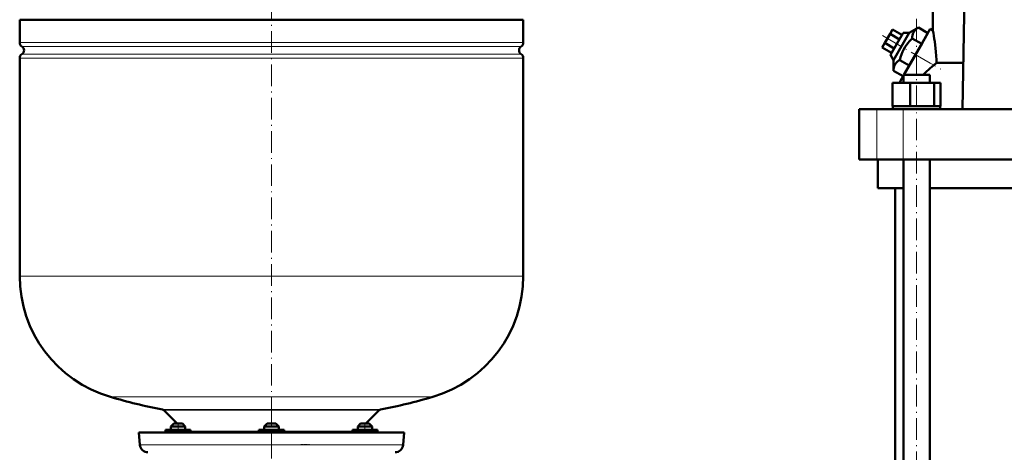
# Model space of a CAD drawing. Extents: x -2073 to 2460, y -1838 to 686.
# Tile 86 of 94: x 1358 to 1905, y -70 to 171. Entities that reach past the tile are written whole.
import ezdxf

# ---------------------------------------------------------------- set-up
doc = ezdxf.new("R2010")
doc.units = 0
doc.linetypes.add('DASHDOT', pattern=[18.5, 12, -3, 0.5, -3])

msp = doc.modelspace()

# ---------------------------------------------------------------- linework, layer by layer
at = {"color": 7, "linetype": 'DASHDOT', "lineweight": 18}
for p, q in [((1497.97, 423.2), (1497.97, -81.09)), ((1856.58, -210.91), (1856.58, 171.89)), ((1837.65, 161.78), (1870.04, 143.08)), ((1497.97, -42.24), (1497.97, -88.03))]:
    msp.add_line(p, q, dxfattribs=at)
at = {"color": 7, "lineweight": 50}
for p, q in [((1865.62, 164.68), (1865.62, 190.74)), ((1882.14, 120.99), (1883.17, 183.99)), ((1637.97, 170.64), (1357.97, 170.64)), ((1357.97, 170.64), (1357.97, 158.02)), ((1637.97, 158.02), (1637.97, 170.64)), ((1843.29, 165.19), (1841.84, 162.69)), ((1848.48, 162.19), (1843.29, 165.19)), ((1857.65, 166.23), (1852.56, 163.25)), ((1855.99, 151.19), (1864.24, 165.48)), ((1862.92, 163.19), (1857.65, 166.23)), ((1865.62, 164.68), (1864.24, 165.48)), ((1841.84, 162.69), (1838.96, 157.69)), ((1847.04, 159.69), (1841.84, 162.69)), ((1849.1, 163.25), (1842.1, 151.13)), ((1843.83, 148.13), (1852.56, 163.25)), ((1852.56, 163.25), (1849.1, 163.25)), ((1859.45, 157.19), (1854.19, 160.23)), ((1862.92, 163.19), (1859.45, 157.19)), ((1838.96, 157.69), (1837.51, 155.19)), ((1842.71, 152.19), (1837.51, 155.19)), ((1844.15, 154.69), (1838.96, 157.69)), ((1859.45, 157.19), (1852.53, 145.19)), ((1357.97, 149.26), (1357.97, 28.14)), ((1637.97, 28.14), (1637.97, 149.26)), ((1842.1, 151.13), (1843.83, 148.13)), ((1843.83, 148.13), (1843.79, 142.23)), ((1852.53, 145.19), (1847.26, 148.23)), ((1849.52, 139.99), (1855.99, 151.19)), ((1867.74, 146.6), (1882.56, 146.6)), ((1849.06, 139.19), (1843.79, 142.23)), ((1847.42, 136.34), (1849.28, 139.57)), ((1849.28, 139.99), (1851.42, 139.99)), ((1849.28, 135.49), (1849.28, 139.99)), ((1851.42, 139.99), (1863.88, 139.99)), ((1863.88, 135.49), (1863.88, 139.99)), ((1843.2, 135.49), (1853, 135.49)), ((1843.2, 122.49), (1843.2, 135.49)), ((1846.93, 135.49), (1847.42, 136.34)), ((1847.42, 135.49), (1847.42, 136.34)), ((1853, 135.49), (1866.38, 135.49)), ((1853, 122.49), (1853, 135.49)), ((1866.38, 135.49), (1869.97, 135.49)), ((1866.38, 122.49), (1866.38, 135.49)), ((1869.97, 122.49), (1869.97, 135.49)), ((1824.62, 120.99), (1834.56, 120.99)), ((1824.62, 92.99), (1824.62, 120.99)), ((1834.56, 120.99), (1849.13, 120.99)), ((1844.21, 122.49), (1843.2, 122.49)), ((1843.38, 122.49), (1843.38, 120.99)), ((1844.21, 122.49), (1851.99, 122.49)), ((1849.13, 120.99), (2011.11, 120.99)), ((1853, 122.49), (1851.99, 122.49)), ((1854.38, 122.49), (1853, 122.49)), ((1854.38, 122.49), (1856.58, 122.49)), ((1856.58, 122.49), (1865, 122.49)), ((1866.38, 122.49), (1865, 122.49)), ((1866.75, 122.49), (1866.38, 122.49)), ((1866.75, 122.49), (1869.78, 122.49)), ((1869.97, 122.49), (1869.6, 122.49)), ((1869.78, 122.49), (1869.78, 120.99)), ((1834.56, 92.99), (1824.62, 92.99)), ((1849.13, 92.99), (1834.56, 92.99)), ((1835.12, 76.99), (1835.12, 92.99)), ((2011.11, 92.99), (1849.13, 92.99)), ((1849.28, -179.01), (1849.28, 92.99)), ((1863.88, -179.01), (1863.88, 92.99)), ((1849.28, 76.99), (1835.12, 76.99)), ((1844.77, 76.99), (1844.77, -179.01)), ((1996.36, 76.99), (1863.88, 76.99)), ((1438.08, -46.47), (1445.47, -53.86)), ((1550.47, -53.86), (1557.86, -46.47)), ((1443.61, -53.86), (1442.01, -55.46)), ((1443.61, -53.86), (1442.01, -55.46)), ((1448.09, -53.86), (1443.61, -53.86)), ((1448.41, -53.86), (1448.09, -53.86)), ((1448.41, -53.86), (1450.01, -55.46)), ((1495.57, -53.86), (1493.97, -55.46)), ((1495.89, -53.86), (1495.57, -53.86)), ((1500.37, -53.86), (1495.89, -53.86)), ((1500.37, -53.86), (1501.97, -55.46)), ((1547.53, -53.86), (1545.93, -55.46)), ((1549.93, -53.86), (1547.53, -53.86)), ((1552.33, -53.86), (1549.93, -53.86)), ((1552.33, -53.86), (1553.93, -55.46)), ((1552.33, -53.86), (1553.93, -55.46)), ((1424.22, -58.86), (1497.97, -58.86)), ((1424.22, -58.86), (1424.82, -65.75)), ((1439.95, -57.36), (1439.01, -57.36)), ((1439.01, -57.36), (1439.01, -58.36)), ((1453.01, -57.36), (1439.95, -57.36)), ((1449.47, -55.46), (1442.01, -55.46)), ((1442.01, -57.36), (1442.01, -55.46)), ((1450.01, -55.46), (1449.47, -55.46)), ((1450.01, -57.36), (1450.01, -55.46)), ((1453.01, -57.36), (1453.01, -58.36)), ((1497.97, -57.36), (1490.97, -57.36)), ((1490.97, -57.36), (1490.97, -58.36)), ((1494.51, -55.46), (1493.97, -55.46)), ((1493.97, -57.36), (1493.97, -55.46)), ((1501.97, -55.46), (1494.51, -55.46)), ((1504.97, -57.36), (1497.97, -57.36)), ((1497.97, -58.86), (1571.72, -58.86)), ((1501.97, -57.36), (1501.97, -55.46)), ((1504.97, -57.36), (1504.97, -58.36)), ((1556, -57.36), (1542.93, -57.36)), ((1542.93, -57.36), (1542.93, -58.36)), ((1549.93, -55.46), (1545.93, -55.46)), ((1545.93, -57.36), (1545.93, -55.46)), ((1553.93, -55.46), (1549.93, -55.46)), ((1553.93, -57.36), (1553.93, -55.46)), ((1553.93, -57.36), (1553.93, -55.46)), ((1556.93, -57.36), (1556, -57.36)), ((1556.93, -57.36), (1556.93, -58.36)), ((1556.93, -58.36), (1556.93, -57.36)), ((1571.12, -65.75), (1571.72, -58.86))]:
    msp.add_line(p, q, dxfattribs=at)
at = {"color": 7, "lineweight": 18}
for p, q in [((1357.97, 158.02), (1637.97, 158.02)), ((1359.22, 155.74), (1636.73, 155.74)), ((1637.97, 149.26), (1357.97, 149.26)), ((1359.22, 151.53), (1636.73, 151.53)), ((1855.99, 151.19), (1866.14, 145.33)), ((1834.56, 92.99), (1834.56, 120.99)), ((1849.13, 92.99), (1849.13, 120.99)), ((1357.97, 28.14), (1637.97, 28.14)), ((1408.37, -39.06), (1497.97, -39.06)), ((1497.97, -39.06), (1587.57, -39.06)), ((1437.3, -46.06), (1497.97, -46.06)), ((1438.08, -46.47), (1557.86, -46.47)), ((1497.97, -46.06), (1558.64, -46.06)), ((1439.95, -58.36), (1439.01, -58.36)), ((1453.01, -58.36), (1439.95, -58.36)), ((1453.01, -58.07), (1490.97, -58.07)), ((1497.97, -58.36), (1490.97, -58.36)), ((1504.97, -58.36), (1497.97, -58.36)), ((1504.97, -58.07), (1542.93, -58.07)), ((1556, -58.36), (1542.93, -58.36)), ((1556.93, -58.36), (1556, -58.36)), ((1424.82, -65.75), (1497.97, -65.75)), ((1497.97, -65.75), (1571.12, -65.75))]:
    msp.add_line(p, q, dxfattribs=at)
at = {"color": 7, "linetype": 'DASHDOT', "lineweight": 18, "ltscale": 0.150015}
for p, q in [((1446.01, -53.36), (1446.01, -59.36)), ((1549.93, -53.36), (1549.93, -59.36))]:
    msp.add_line(p, q, dxfattribs=at)
at = {"color": 7, "linetype": 'DASHDOT', "lineweight": 18, "ltscale": 0.12001}
msp.add_line((1514.32, -65.61), (1519.12, -65.61), dxfattribs=at)
at = {"color": 7, "lineweight": 50}
for points in [[(1857.65, 166.23), (1857.07, 165.87), (1856.55, 165.49), (1856.14, 165.14), (1855.77, 164.78), (1855.26, 164.16), (1854.85, 163.48), (1854.55, 162.74), (1854.34, 161.94), (1854.23, 161.12), (1854.19, 160.23)], [(1854.19, 160.23), (1853.35, 159.39), (1852.56, 158.54), (1851.86, 157.71), (1851.2, 156.87), (1850.3, 155.56), (1849.5, 154.2), (1848.8, 152.78), (1848.19, 151.28), (1847.69, 149.8), (1847.26, 148.23)], [(1867.74, 146.6), (1867.67, 148.52), (1867.56, 150.43), (1867.36, 152.92), (1866.97, 156.42), (1866.69, 158.49)], [(1847.26, 148.23), (1846.68, 147.87), (1846.15, 147.49), (1845.74, 147.14), (1845.37, 146.78), (1844.86, 146.16), (1844.46, 145.48), (1844.16, 144.74), (1843.95, 143.94), (1843.84, 143.12), (1843.79, 142.23)]]:
    msp.add_lwpolyline(points, dxfattribs=at)
for centre, radius, start, end in [((1739.35, 139.79), 128.71, 8.3532, 11.1516), ((1360.67, 158.02), 2.7, 180, 237.421), ((1357.87, 153.64), 2.5, 302.579, 57.421), ((1638.07, 153.64), 2.5, 122.579, 237.421), ((1635.27, 158.02), 2.7, 302.579, 360), ((1360.67, 149.26), 2.7, 122.579, 180), ((1635.27, 149.26), 2.7, 0, 57.421), ((1911.19, 89.43), 71.79, 128.861, 132.9306), ((1979.19, 5.05), 180.16, 128.2176, 128.8662), ((1911.07, 89.56), 71.61, 132.9316, 135.2319), ((1427.97, 28.14), 70, 180, 253.7398), ((1567.97, 28.14), 70, 286.2602, 360), ((1497.97, 268.14), 320, 253.7398, 259.0714), ((1497.97, 268.14), 320, 280.9286, 286.2602), ((1437.02, -47.53), 1.5, 45, 79.0714), ((1558.92, -47.53), 1.5, 100.9286, 135), ((1438.51, -58.36), 0.5, 270, 360), ((1453.51, -58.36), 0.5, 180, 270), ((1490.47, -58.36), 0.5, 270, 360), ((1505.47, -58.36), 0.5, 180, 270), ((1542.43, -58.36), 0.5, 270, 360), ((1557.43, -58.36), 0.5, 180, 270), ((1557.43, -58.36), 0.5, 180, 270), ((1429.3, -65.36), 4.5, 185, 270), ((1566.64, -65.36), 4.5, 270, 355)]:
    msp.add_arc(centre, radius, start, end, dxfattribs=at)

doc.saveas('drawing.dxf')
